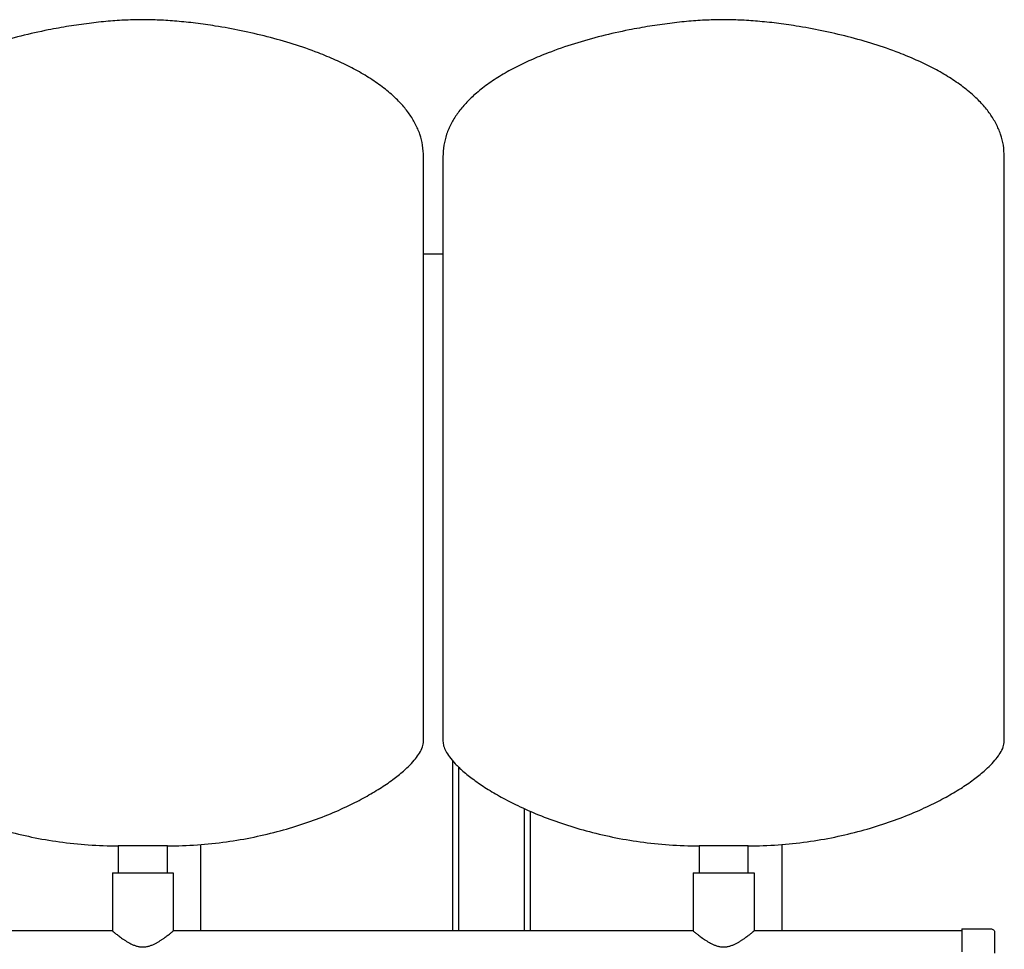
# Model space of a CAD drawing. Header units: millimetres. Extents: x 10 to 1871, y 6 to 886.
# Tile 8 of 8: x 1342 to 1851, y 406 to 886. Entities that reach past the tile are written whole.
import ezdxf

# ---------------------------------------------------------------- set-up
doc = ezdxf.new("R2010")
doc.units = ezdxf.units.MM

msp = doc.modelspace()

# ---------------------------------------------------------------- linework, layer by layer
at = {"color": 7, "linetype": 'Continuous', "lineweight": 25}
for p, q in [((1551.06, 513.51), (1551.06, 815.51)), ((1561.06, 815.51), (1561.06, 513.51)), ((1851.06, 513.51), (1851.06, 815.51)), ((1551.06, 765.37), (1561.06, 765.37)), ((1566.06, 503.51), (1566.06, 415.42)), ((1569.06, 500.32), (1569.06, 415.42)), ((1603.06, 478.74), (1603.06, 415.42)), ((1606.06, 477.41), (1606.06, 415.42)), ((1393.36, 459.37), (1393.36, 445.42)), ((1406.06, 459.37), (1393.36, 459.37)), ((1418.76, 459.37), (1406.06, 459.37)), ((1418.76, 445.42), (1418.76, 459.37)), ((1436.06, 415.42), (1436.06, 460.11)), ((1693.36, 459.37), (1693.36, 445.42)), ((1706.06, 459.37), (1693.36, 459.37)), ((1718.76, 459.37), (1706.06, 459.37)), ((1718.76, 445.42), (1718.76, 459.37)), ((1736.06, 460.11), (1736.06, 415.42)), ((1390.36, 445.42), (1390.36, 415.42)), ((1390.36, 445.42), (1421.76, 445.42)), ((1421.76, 445.42), (1421.76, 415.42)), ((1690.36, 445.42), (1690.36, 415.42)), ((1690.36, 445.42), (1721.76, 445.42)), ((1721.76, 445.42), (1721.76, 415.42)), ((1390.36, 415.42), (1121.76, 415.42)), ((1690.36, 415.42), (1421.76, 415.42)), ((1829.06, 415.42), (1721.76, 415.42)), ((1829.06, 416.52), (1829.06, 404.71)), ((1829.06, 416.52), (1844.06, 416.52)), ((1846.06, 414.52), (1846.06, 403.88))]:
    msp.add_line(p, q, dxfattribs=at)
for points, knots in [([(1406.06, 886.37), (1403.2, 886.32), (1397.23, 886.23), (1387.95, 885.56), (1378.08, 884.51), (1367.75, 883.02), (1356, 880.9), (1343, 877.99), (1329.02, 874.08), (1316.85, 869.88), (1306.58, 865.64), (1298.2, 861.63), (1290.39, 857.24), (1283.25, 852.47), (1277.23, 847.59), (1272.29, 842.67), (1268.37, 837.8), (1265.19, 832.64), (1262.85, 827.19), (1261.34, 821.44), (1261.15, 817.5), (1261.06, 815.51)], [0, 0, 0, 0, 0.049323, 0.103085, 0.160501, 0.220781, 0.28314, 0.366646, 0.450689, 0.533653, 0.58884, 0.642414, 0.694018, 0.743382, 0.790357, 0.827695, 0.863525, 0.898127, 0.931954, 0.965643, 1, 1, 1, 1]), ([(1551.06, 815.51), (1550.96, 817.5), (1550.78, 821.44), (1549.26, 827.19), (1546.92, 832.64), (1543.74, 837.8), (1539.82, 842.67), (1534.88, 847.59), (1528.86, 852.47), (1521.72, 857.24), (1513.91, 861.63), (1505.53, 865.64), (1495.47, 869.8), (1483.72, 873.87), (1470.38, 877.65), (1456.94, 880.75), (1444.58, 883), (1433.49, 884.58), (1423.81, 885.59), (1414.71, 886.23), (1408.86, 886.32), (1406.06, 886.37)], [0, 0, 0, 0, 0.034357, 0.068046, 0.101873, 0.136475, 0.172305, 0.209643, 0.256618, 0.305982, 0.357586, 0.41116, 0.466347, 0.545506, 0.625712, 0.705568, 0.783603, 0.842654, 0.898903, 0.951599, 1, 1, 1, 1]), ([(1706.06, 886.37), (1703.2, 886.32), (1697.23, 886.23), (1687.95, 885.56), (1678.08, 884.51), (1667.75, 883.02), (1656, 880.9), (1643, 877.99), (1629.02, 874.08), (1616.85, 869.88), (1606.58, 865.64), (1598.2, 861.63), (1590.39, 857.24), (1583.25, 852.47), (1577.23, 847.59), (1572.29, 842.67), (1568.37, 837.8), (1565.19, 832.64), (1562.85, 827.19), (1561.34, 821.44), (1561.15, 817.5), (1561.06, 815.51)], [0, 0, 0, 0, 0.049323, 0.103085, 0.160501, 0.220781, 0.28314, 0.366646, 0.450689, 0.533653, 0.58884, 0.642414, 0.694018, 0.743382, 0.790357, 0.827695, 0.863525, 0.898127, 0.931954, 0.965643, 1, 1, 1, 1]), ([(1851.06, 815.51), (1850.96, 817.5), (1850.78, 821.44), (1849.26, 827.19), (1846.92, 832.64), (1843.74, 837.8), (1839.82, 842.67), (1834.88, 847.59), (1828.86, 852.47), (1821.72, 857.24), (1813.91, 861.63), (1805.53, 865.64), (1795.47, 869.8), (1783.72, 873.87), (1770.38, 877.65), (1756.94, 880.75), (1744.58, 883), (1733.49, 884.58), (1723.81, 885.59), (1714.71, 886.23), (1708.86, 886.32), (1706.06, 886.37)], [0, 0, 0, 0, 0.034357, 0.068046, 0.101873, 0.136475, 0.172305, 0.209643, 0.256618, 0.305982, 0.357586, 0.41116, 0.466347, 0.545506, 0.625712, 0.705568, 0.783603, 0.842654, 0.898903, 0.951599, 1, 1, 1, 1]), ([(1261.06, 513.51), (1261.14, 512.69), (1261.33, 510.89), (1262.58, 508.18), (1264.58, 505.07), (1267.56, 501.61), (1271.76, 497.63), (1277.15, 493.36), (1283.76, 488.87), (1291.35, 484.41), (1300.32, 479.81), (1310.69, 475.24), (1322.49, 470.88), (1335.21, 467.01), (1348.77, 463.78), (1363.07, 461.32), (1378.01, 459.68), (1388.19, 459.47), (1393.36, 459.37)], [0, 0, 0, 0, 0.016622, 0.036153, 0.05912, 0.090838, 0.127593, 0.175262, 0.228868, 0.287991, 0.35219, 0.431201, 0.515618, 0.604837, 0.698312, 0.795569, 0.896225, 1, 1, 1, 1]), ([(1418.76, 459.37), (1423.92, 459.47), (1434.1, 459.68), (1449.04, 461.32), (1463.34, 463.78), (1476.9, 467.01), (1489.62, 470.88), (1501.42, 475.24), (1511.79, 479.81), (1520.76, 484.41), (1528.35, 488.87), (1534.96, 493.36), (1540.15, 497.47), (1544.04, 501.12), (1546.83, 504.22), (1549.03, 507.3), (1550.66, 510.34), (1550.93, 512.53), (1551.06, 513.51)], [0, 0, 0, 0, 0.103778, 0.204436, 0.301697, 0.395174, 0.484396, 0.568815, 0.647829, 0.712029, 0.771154, 0.824762, 0.872432, 0.903943, 0.931838, 0.95609, 0.980149, 1, 1, 1, 1]), ([(1561.06, 513.51), (1561.14, 512.69), (1561.33, 510.89), (1562.58, 508.18), (1564.58, 505.07), (1567.56, 501.61), (1571.76, 497.63), (1577.15, 493.36), (1583.76, 488.87), (1591.35, 484.41), (1600.32, 479.81), (1610.69, 475.24), (1622.49, 470.88), (1635.21, 467.01), (1648.77, 463.78), (1663.07, 461.32), (1678.01, 459.68), (1688.19, 459.47), (1693.36, 459.37)], [0, 0, 0, 0, 0.016622, 0.036153, 0.05912, 0.090838, 0.127593, 0.175262, 0.228868, 0.287991, 0.35219, 0.431201, 0.515618, 0.604837, 0.698312, 0.795569, 0.896225, 1, 1, 1, 1]), ([(1718.76, 459.37), (1723.92, 459.47), (1734.1, 459.68), (1749.04, 461.32), (1763.34, 463.78), (1776.9, 467.01), (1789.62, 470.88), (1801.42, 475.24), (1811.79, 479.81), (1820.76, 484.41), (1828.35, 488.87), (1834.96, 493.36), (1840.15, 497.47), (1844.04, 501.12), (1846.83, 504.22), (1849.03, 507.3), (1850.66, 510.34), (1850.93, 512.53), (1851.06, 513.51)], [0, 0, 0, 0, 0.103778, 0.204436, 0.301697, 0.395174, 0.484396, 0.568815, 0.647829, 0.712029, 0.771154, 0.824762, 0.872432, 0.903943, 0.931838, 0.95609, 0.980149, 1, 1, 1, 1]), ([(1390.36, 415.42), (1390.36, 415.42), (1390.36, 415.41), (1390.37, 415.4), (1390.39, 415.39), (1390.42, 415.36), (1390.46, 415.33), (1390.5, 415.29), (1390.56, 415.25), (1390.62, 415.2), (1390.77, 415.07), (1391.08, 414.82), (1391.64, 414.37), (1392.33, 413.82), (1393.12, 413.21), (1394.03, 412.51), (1395.03, 411.79), (1395.96, 411.14), (1396.72, 410.63), (1397.55, 410.1), (1398.59, 409.47), (1399.92, 408.76), (1401.29, 408.14), (1402.8, 407.6), (1404.4, 407.24), (1406.04, 407.11), (1407.69, 407.24), (1409.28, 407.59), (1410.8, 408.13), (1412.22, 408.77), (1413.55, 409.49), (1414.59, 410.12), (1415.38, 410.62), (1415.95, 411), (1416.5, 411.38), (1417.24, 411.9), (1418.07, 412.51), (1418.99, 413.2), (1419.77, 413.82), (1420.47, 414.37), (1421.02, 414.82), (1421.36, 415.09), (1421.54, 415.24), (1421.64, 415.32), (1421.7, 415.37), (1421.75, 415.41), (1421.75, 415.41), (1421.76, 415.42)], [0, 0, 0, 0, 0.006877, 0.013767, 0.020673, 0.027598, 0.034544, 0.041514, 0.048509, 0.055533, 0.062587, 0.093241, 0.125188, 0.155394, 0.187758, 0.216897, 0.249984, 0.281109, 0.296777, 0.312449, 0.346414, 0.374556, 0.405684, 0.437121, 0.468387, 0.499826, 0.530993, 0.562431, 0.59363, 0.624988, 0.656269, 0.68736, 0.702921, 0.718498, 0.734029, 0.74986, 0.78292, 0.81203, 0.844328, 0.874474, 0.906366, 0.936967, 0.949735, 0.962408, 0.975, 0.987526, 1, 1, 1, 1]), ([(1690.36, 415.42), (1690.36, 415.42), (1690.36, 415.41), (1690.37, 415.4), (1690.39, 415.39), (1690.42, 415.36), (1690.46, 415.33), (1690.5, 415.29), (1690.56, 415.25), (1690.62, 415.2), (1690.77, 415.07), (1691.08, 414.82), (1691.64, 414.37), (1692.33, 413.82), (1693.12, 413.21), (1694.03, 412.51), (1695.03, 411.79), (1695.96, 411.14), (1696.72, 410.63), (1697.55, 410.1), (1698.59, 409.47), (1699.92, 408.76), (1701.29, 408.14), (1702.8, 407.6), (1704.4, 407.24), (1706.04, 407.11), (1707.69, 407.24), (1709.28, 407.59), (1710.8, 408.13), (1712.22, 408.77), (1713.55, 409.49), (1714.59, 410.12), (1715.38, 410.62), (1715.95, 411), (1716.5, 411.38), (1717.24, 411.9), (1718.07, 412.51), (1718.99, 413.2), (1719.77, 413.82), (1720.47, 414.37), (1721.02, 414.82), (1721.36, 415.09), (1721.54, 415.24), (1721.64, 415.32), (1721.7, 415.37), (1721.75, 415.41), (1721.75, 415.41), (1721.76, 415.42)], [0, 0, 0, 0, 0.006877, 0.013767, 0.020673, 0.027598, 0.034544, 0.041514, 0.048509, 0.055533, 0.062587, 0.093241, 0.125188, 0.155394, 0.187758, 0.216897, 0.249984, 0.281109, 0.296777, 0.312449, 0.346414, 0.374556, 0.405684, 0.437121, 0.468387, 0.499826, 0.530993, 0.562431, 0.59363, 0.624988, 0.656269, 0.68736, 0.702921, 0.718498, 0.734029, 0.74986, 0.78292, 0.81203, 0.844328, 0.874474, 0.906366, 0.936967, 0.949735, 0.962408, 0.975, 0.987526, 1, 1, 1, 1]), ([(1844.06, 416.52), (1844.29, 416.52), (1844.55, 416.47), (1845.04, 416.28), (1845.27, 416.13), (1845.67, 415.73), (1845.82, 415.5), (1846.01, 415.01), (1846.06, 414.75), (1846.06, 414.52)], [0, 0, 0, 0, 0.25, 0.25, 0.5, 0.5, 0.75, 0.75, 1, 1, 1, 1])]:
    msp.add_open_spline(points, degree=3, knots=knots, dxfattribs=at)

doc.saveas('drawing.dxf')
